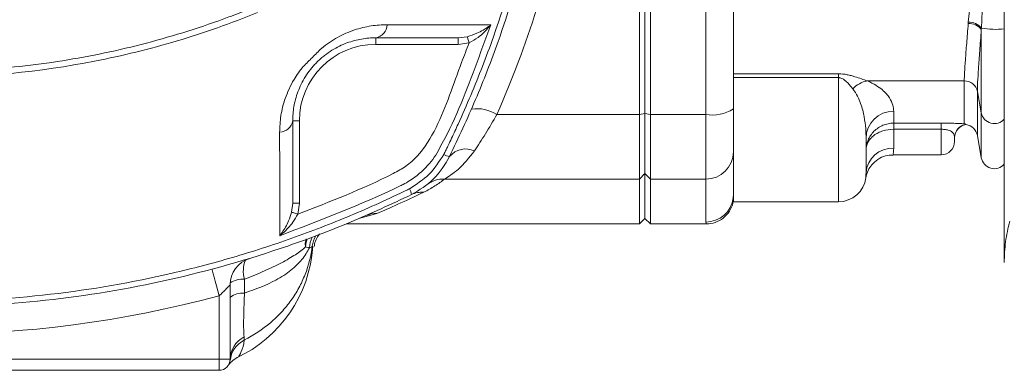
# Model space of a CAD drawing. Header units: millimetres. Extents: x 197 to 1079, y -127 to 860.
# Tile 3 of 28: x 372 to 461, y -98 to -66. Entities that reach past the tile are written whole.
import ezdxf

# ---------------------------------------------------------------- set-up
doc = ezdxf.new("R2010")
doc.units = ezdxf.units.MM

msp = doc.modelspace()

# ---------------------------------------------------------------- linework, layer by layer
at = {"color": 7, "linetype": 'Continuous', "lineweight": 15}
for p, q in [((460.843, -88.388), (460.843, 18.612)), ((427.843, -74.983), (427.843, 5.208)), ((428.343, -74.883), (428.343, 5.108)), ((428.843, 5.208), (428.843, -74.983)), ((433.843, -74.983), (433.843, -42.915)), ((436.343, -42.815), (436.343, -74.482)), ((457.59, -66.637), (457.82, -64.552)), ((458.882, -64.807), (458.767, -67.163)), ((457.58, -66.758), (457.59, -66.637)), ((458.767, -67.163), (458.762, -67.297)), ((458.762, -67.297), (458.762, -74.846)), ((404.002, -68.046), (404.002, -68.646)), ((411.457, -68.046), (412.283, -67.945)), ((411.457, -68.046), (411.457, -68.646)), ((412.447, -68.507), (411.457, -68.646)), ((411.457, -68.646), (404.002, -68.646)), ((436.343, -71.301), (445.843, -71.301)), ((445.843, -71.646), (436.343, -71.646)), ((445.843, -71.301), (445.843, -71.646)), ((457.224, -71.943), (448.447, -71.943)), ((457.224, -75.83), (457.224, -71.943)), ((458.406, -72.9), (458.762, -74.846)), ((436.343, -74.482), (436.343, -78.378)), ((450.843, -74.686), (450.843, -75.77)), ((396.502, -75.546), (397.102, -75.546)), ((397.102, -75.546), (397.102, -83.001)), ((414.961, -74.983), (427.843, -74.983)), ((428.343, -74.883), (427.843, -74.983)), ((427.843, -80.827), (427.843, -74.983)), ((428.343, -74.883), (428.843, -74.983)), ((428.343, -80.337), (428.343, -74.883)), ((433.843, -74.983), (428.843, -74.983)), ((428.843, -74.983), (428.843, -80.827)), ((433.843, -80.827), (433.843, -74.983)), ((450.843, -75.77), (455.143, -75.77)), ((450.843, -76.324), (450.843, -75.77)), ((450.843, -76.324), (450.843, -78.046)), ((455.143, -76.324), (450.843, -76.324)), ((455.143, -76.324), (455.143, -75.77)), ((457.384, -75.898), (457.384, -75.887)), ((448.343, -77.16), (448.343, -80.25)), ((456.343, -77.076), (456.343, -77.438)), ((458.406, -76.879), (458.762, -78.896)), ((436.343, -78.378), (436.343, -82.228)), ((450.799, -78.638), (455.143, -78.638)), ((410.236, -80.827), (427.843, -80.827)), ((428.343, -80.337), (427.843, -80.827)), ((427.843, -84.888), (427.843, -80.827)), ((428.343, -80.337), (428.843, -80.827)), ((428.343, -84.388), (428.343, -80.337)), ((433.843, -80.827), (428.843, -80.827)), ((428.843, -80.827), (428.843, -84.888)), ((433.843, -84.726), (433.843, -80.827)), ((436.343, -82.228), (436.324, -82.537)), ((436.343, -82.888), (436.343, -82.351)), ((396.401, -83.827), (396.502, -83.001)), ((396.502, -83.001), (397.102, -83.001)), ((397.102, -83.001), (396.963, -83.991)), ((436.343, -82.888), (445.843, -82.888)), ((427.843, -84.888), (428.343, -84.388)), ((428.343, -84.388), (428.843, -84.888)), ((401.34, -84.888), (427.843, -84.888)), ((428.843, -84.888), (433.87, -84.888)), ((398.317, -86.929), (398.292, -86.919)), ((392.136, -89.886), (392.136, -91.153)), ((390.843, -90.399), (390.843, -97.138)), ((389.843, -97.138), (389.843, -91.403)), ((336.843, -97.138), (389.843, -97.138)), ((389.843, -98.138), (389.843, -97.138)), ((390.843, -97.138), (389.843, -97.138)), ((389.843, -98.138), (336.843, -98.138))]:
    msp.add_line(p, q, dxfattribs=at)
at = {"color": 8, "linetype": 'Continuous', "lineweight": 15}
for p, q in [((445.843, -82.888), (445.843, -71.646)), ((458.406, -72.9), (458.406, -76.879)), ((458.762, -74.846), (458.762, -78.896)), ((455.143, -78.638), (455.143, -76.324)), ((404.108, -83.945), (402.477, -84.388)), ((433.87, -84.827), (433.843, -84.726)), ((398.292, -86.919), (398.264, -86.907))]:
    msp.add_line(p, q, dxfattribs=at)
at = {"color": 7, "linetype": 'Continuous', "lineweight": 15, "flags": 128}
for points in [[(412.283, -67.945), (412.292, -67.974), (412.305, -68.019), (412.322, -68.077), (412.342, -68.147), (412.366, -68.228), (412.391, -68.316), (412.419, -68.41), (412.447, -68.507)], [(396.401, -83.827), (396.43, -83.836), (396.474, -83.849), (396.532, -83.866), (396.603, -83.886), (396.684, -83.91), (396.772, -83.935), (396.866, -83.963), (396.963, -83.991)], [(389.843, -91.403), (389.717, -90.932), (389.596, -90.479), (389.484, -90.061), (389.386, -89.695), (389.306, -89.395), (389.246, -89.172), (389.209, -89.034), (389.197, -88.988)]]:
    msp.add_lwpolyline(points, dxfattribs=at)
at = {"color": 8, "linetype": 'Continuous', "lineweight": 15, "flags": 128}
msp.add_lwpolyline([(397.808, -86.261), (397.722, -86.546), (397.66, -86.976)], dxfattribs=at)
at = {"color": 7, "linetype": 'Continuous', "lineweight": 15}
for centre, radius, start, end in [((457.683, -68.096), 1.342, 36.52725, 94.41657), ((457.674, -68.029), 1.394, 38.39328, 93.46659), ((403.791, -66.803), 1.261, 279.61861, 357.41598), ((404.002, -75.546), 6.9, 90, 180), ((448.876, -74.253), 2.35, 100.49916, 137.42648), ((457.24, -73.131), 1.189, 11.22817, 90.76118), ((413.143, -77.883), 3.423, 57.92366, 98.02693), ((434.443, -71.49), 3.545, 260.2565, 302.41597), ((450.83, -77.173), 2.487, 89.69695, 179.69357), ((395.259, -75.336), 1.261, 272.58373, 350.38178), ((457.543, -77.076), 1.2, 97.63849, 179.99785), ((457.543, -77.088), 1.2, 97.64171, 180), ((457.224, -77.088), 1.2, 10, 82.35829), ((455.143, -77.438), 1.2, 270, 360), ((412.135, -79.965), 1.862, 64.47141, 140.8373), ((450.704, -80.408), 2.366, 86.62671, 176.17293), ((411.058, -76.906), 1.919, 241.86528, 258.96892), ((433.868, -78.352), 2.475, 269.41866, 359.40636), ((459.943, -78.688), 1.2, 190, 318.59038), ((410.11, -83.133), 2.31, 86.87433, 128.72615), ((445.843, -80.388), 2.5, 270, 352.78195), ((405.345, -82.611), 1.937, 11.17602, 28.11789), ((408.209, -84.217), 2.203, 86.51859, 115.94221), ((404.055, -86.314), 2.369, 88.7202, 113.40904), ((400.549, -87.17), 2.3, 148.60773, 173.4462), ((386.343, -86.138), 12, 294.87454, 356.21794), ((393.343, -90.399), 2.5, 107.01865, 180), ((363.343, 7.612), 102.5, 255.01675, 284.98325), ((391.955, -92.888), 1.744, 84.02604, 129.61021), ((393.149, -97.171), 2.305, 117.18741, 179.16136), ((393.258, -97.552), 2.44, 117.91612, 173.03471), ((389.843, -97.138), 1, 270, 0), ((392.694, -99.168), 2.5, 133.56524, 144.54104)]:
    msp.add_arc(centre, radius, start, end, dxfattribs=at)
at = {"color": 8, "linetype": 'Continuous', "lineweight": 15}
for centre, radius, start, end in [((460.001, -60.679), 6.6, 259.2201, 277.33117), ((459.947, -74.594), 1.212, 191.99894, 317.63181), ((433.844, -82.227), 2.499, 269.97898, 352.89038), ((400.369, -87.135), 2.357, 153.85712, 177.87671), ((394.678, -89.151), 2.646, 158.10338, 196.13115), ((391.993, -92.027), 2.146, 86.17991, 122.18322), ((392.694, -99.168), 2.499, 115.96768, 133.56126)]:
    msp.add_arc(centre, radius, start, end, dxfattribs=at)
at = {"color": 7, "linetype": 'Continuous', "lineweight": 15}
for points, knots in [([(410.691, 9.014), (411.546, 7.185), (413.258, 3.518), (415.663, -2.865), (417.847, -10.118), (419.585, -18.338), (420.633, -26.755), (420.962, -35.231), (420.576, -43.623), (419.497, -51.954), (417.702, -60.245), (415.462, -67.495), (413.088, -73.674), (411.491, -77.082), (410.691, -78.789)], [0, 0, 0, 0, 0.066645, 0.133536, 0.224987, 0.316439, 0.410547, 0.504656, 0.596106, 0.687556, 0.781663, 0.87577, 0.937786, 1, 1, 1, 1]), ([(410.248, -78.419), (410.275, -78.366), (410.3, -78.312), (410.352, -78.206), (410.429, -78.046), (410.609, -77.674), (410.964, -76.927), (411.659, -75.425), (412.227, -74.127), (413.325, -71.515), (414.008, -69.751), (415.906, -64.404), (416.958, -60.802), (418.646, -53.523), (419.283, -49.848), (419.925, -44.279), (420.087, -42.414), (420.25, -39.601), (420.29, -38.662), (420.345, -36.777), (420.359, -35.832), (420.359, -31.104), (420.14, -27.358), (419.285, -19.937), (418.648, -16.261), (417.382, -10.8), (416.907, -8.988), (415.853, -5.382), (415.273, -3.586), (414.007, -0.021), (413.324, 1.74), (412.226, 4.352), (411.848, 5.218), (411.067, 6.938), (410.663, 7.795), (410.248, 8.643)], [0, 0, 0, 0, 0.001953, 0.001953, 0.003906, 0.007812, 0.015625, 0.03125, 0.0625, 0.0625, 0.125, 0.125, 0.25, 0.25, 0.375, 0.375, 0.4375, 0.4375, 0.46875, 0.46875, 0.5, 0.5, 0.625, 0.625, 0.75, 0.75, 0.8125, 0.8125, 0.875, 0.875, 0.9375, 0.9375, 0.96875, 0.96875, 1, 1, 1, 1]), ([(423.343, -34.888), (423.343, -36.631), (423.298, -38.371), (423.116, -41.846), (422.98, -43.583), (422.436, -48.773), (421.897, -52.176), (420.485, -58.875), (419.611, -62.17), (417.534, -68.655), (416.331, -71.845), (414.961, -74.983)], [0, 0, 0, 0, 0.125, 0.125, 0.25, 0.25, 0.5, 0.5, 0.75, 0.75, 1, 1, 1, 1]), ([(333.67, -65.269), (334.879, -65.762), (336.1, -66.225), (338.561, -67.089), (339.804, -67.491), (343.554, -68.602), (346.074, -69.213), (351.15, -70.184), (353.707, -70.543), (357.571, -70.893), (358.863, -70.978), (361.458, -71.083), (362.763, -71.104), (366.674, -71.068), (369.262, -70.914), (374.402, -70.354), (376.954, -69.947), (380.754, -69.148), (382.016, -68.85), (384.531, -68.19), (385.785, -67.827), (388.273, -67.04), (389.507, -66.615), (391.342, -65.933), (391.951, -65.698), (392.708, -65.394), (392.86, -65.333), (393.086, -65.241), (393.162, -65.21), (393.303, -65.127), (393.369, -65.077), (393.488, -64.966), (393.541, -64.902), (393.633, -64.767), (393.67, -64.695), (393.762, -64.471), (393.822, -64.321), (393.883, -64.171)], [0, 0, 0, 0, 0.0625, 0.0625, 0.125, 0.125, 0.25, 0.25, 0.375, 0.375, 0.4375, 0.4375, 0.5, 0.5, 0.625, 0.625, 0.75, 0.75, 0.8125, 0.8125, 0.875, 0.875, 0.9375, 0.9375, 0.96875, 0.96875, 0.976562, 0.976562, 0.980469, 0.980469, 0.984375, 0.984375, 0.988281, 0.988281, 0.992187, 0.992187, 1, 1, 1, 1]), ([(393.308, -65.762), (390.928, -66.733), (388.502, -67.588), (383.575, -69.058), (381.091, -69.669), (373.59, -71.137), (368.52, -71.633), (358.236, -71.638), (353.167, -71.146), (345.671, -69.686), (343.191, -69.079), (338.267, -67.615), (335.838, -66.762), (333.456, -65.794)], [0, 0, 0, 0, 0.125, 0.125, 0.25, 0.25, 0.5, 0.5, 0.75, 0.75, 0.875, 0.875, 1, 1, 1, 1]), ([(457.224, -71.943), (457.224, -71.848), (457.226, -71.737), (457.235, -71.479), (457.242, -71.332), (457.268, -70.848), (457.294, -70.464), (457.342, -69.798), (457.36, -69.56), (457.398, -69.059), (457.419, -68.797), (457.483, -67.98), (457.53, -67.392), (457.58, -66.758)], [0, 0, 0, 0, 0.125, 0.125, 0.25, 0.25, 0.5, 0.5, 0.625, 0.625, 0.75, 0.75, 1, 1, 1, 1]), ([(399.094, -69.002), (399.566, -68.607), (400.057, -68.278), (400.807, -67.866), (401.06, -67.742), (401.57, -67.52), (401.826, -67.422), (402.588, -67.168), (403.089, -67.049), (404.08, -66.895), (404.571, -66.859), (405.051, -66.86)], [0, 0, 0, 0, 0.25, 0.25, 0.375, 0.375, 0.5, 0.5, 0.75, 0.75, 1, 1, 1, 1]), ([(405.051, -66.86), (406.761, -66.865), (408.398, -66.868), (411.522, -66.872), (413.01, -66.872), (414.415, -66.871)], [0, 0, 0, 0, 0.5, 0.5, 1, 1, 1, 1]), ([(414.415, -66.871), (413.94, -68.161), (412.552, -71.939), (411.093, -75.721), (409.777, -78.024), (409.777, -78.024)], [0, 0, 0, 0, 0.341523, 0.999995, 1, 1, 1, 1]), ([(412.283, -67.945), (412.581, -67.849), (413.311, -67.612), (413.977, -67.201), (414.347, -66.924), (414.413, -66.872), (414.415, -66.871)], [0, 0, 0, 0, 0.3595666, 0.8829606, 0.9964519, 1, 1, 1, 1]), ([(414.415, -66.871), (414.413, -66.873), (414.354, -66.947), (414.019, -67.349), (413.412, -67.957), (412.726, -68.348), (412.447, -68.507)], [0, 0, 0, 0, 0.003542, 0.117049, 0.640533, 1, 1, 1, 1]), ([(458.762, -67.297), (458.712, -67.983), (458.665, -68.619), (458.601, -69.502), (458.581, -69.785), (458.542, -70.325), (458.524, -70.583), (458.476, -71.302), (458.45, -71.716), (458.424, -72.239), (458.417, -72.398), (458.408, -72.677), (458.406, -72.798), (458.406, -72.9)], [0, 0, 0, 0, 0.25, 0.25, 0.375, 0.375, 0.5, 0.5, 0.75, 0.75, 0.875, 0.875, 1, 1, 1, 1]), ([(404.002, -68.046), (403.59, -68.046), (403.165, -68.08), (402.299, -68.229), (401.857, -68.343), (401.179, -68.593), (400.95, -68.69), (400.497, -68.911), (400.271, -69.035), (399.824, -69.312), (399.601, -69.466), (399.271, -69.725), (399.163, -69.814), (398.942, -70.008), (398.829, -70.114), (398.608, -70.333), (398.503, -70.444), (398.353, -70.613), (398.304, -70.669), (398.212, -70.779), (398.167, -70.834), (397.949, -71.109), (397.791, -71.333), (397.506, -71.788), (397.379, -72.017), (397.155, -72.474), (397.058, -72.702), (396.888, -73.159), (396.816, -73.386), (396.697, -73.833), (396.649, -74.053), (396.536, -74.707), (396.502, -75.131), (396.502, -75.546)], [0, 0, 0, 0, 0.125, 0.125, 0.25, 0.25, 0.3125, 0.3125, 0.375, 0.375, 0.4375, 0.4375, 0.46875, 0.46875, 0.5, 0.5, 0.53125, 0.53125, 0.546875, 0.546875, 0.5625, 0.5625, 0.625, 0.625, 0.6875, 0.6875, 0.75, 0.75, 0.8125, 0.8125, 0.875, 0.875, 1, 1, 1, 1]), ([(396.963, -83.991), (399.881, -82.873), (403.217, -81.595), (406.771, -79.695), (408.218, -78.391), (409.547, -76.181), (410.7, -73.251), (411.616, -70.666), (412.221, -69.093), (412.447, -68.507)], [0, 0, 0, 0, 0.400667, 0.458027, 0.51511, 0.648256, 0.783727, 0.919406, 1, 1, 1, 1]), ([(411.457, -68.046), (410.309, -68.046), (409.112, -68.046), (406.626, -68.046), (405.337, -68.046), (404.002, -68.046)], [0, 0, 0, 0, 0.5, 0.5, 1, 1, 1, 1]), ([(397.457, -70.638), (397.596, -70.509), (397.729, -70.371), (397.999, -70.096), (398.136, -69.959), (398.412, -69.683), (398.551, -69.544), (398.827, -69.273), (398.964, -69.139), (399.094, -69.002)], [0, 0, 0, 0, 0.25, 0.25, 0.5, 0.5, 0.75, 0.75, 1, 1, 1, 1]), ([(395.316, -76.595), (395.337, -76.097), (395.378, -75.102), (395.789, -73.481), (396.461, -71.981), (397.155, -71), (397.457, -70.638), (397.457, -70.638)], [0, 0, 0, 0, 0.257235, 0.51415, 0.795826, 0.999992, 1, 1, 1, 1]), ([(445.843, -71.301), (446.122, -71.301), (446.394, -71.334), (446.765, -71.408), (446.885, -71.437), (447.113, -71.498), (447.222, -71.53), (447.536, -71.627), (447.731, -71.694), (448.103, -71.823), (448.279, -71.886), (448.447, -71.943)], [0, 0, 0, 0, 0.25, 0.25, 0.375, 0.375, 0.5, 0.5, 0.75, 0.75, 1, 1, 1, 1]), ([(447.145, -72.663), (447.08, -72.583), (446.866, -72.323), (446.566, -71.969), (446.162, -71.71), (445.962, -71.652), (445.879, -71.648), (445.843, -71.646)], [0, 0, 0, 0, 0.2270175, 0.7401117, 0.903093, 0.9585487, 1, 1, 1, 1]), ([(448.447, -71.943), (448.763, -72.072), (449.015, -72.205), (449.45, -72.471), (449.631, -72.604), (450.099, -72.998), (450.307, -73.247), (450.611, -73.714), (450.705, -73.932), (450.821, -74.334), (450.843, -74.519), (450.843, -74.686)], [0, 0, 0, 0, 0.125, 0.125, 0.25, 0.25, 0.5, 0.5, 0.75, 0.75, 1, 1, 1, 1]), ([(448.343, -77.16), (448.343, -76.878), (448.334, -76.571), (448.281, -75.91), (448.238, -75.555), (448.096, -74.799), (447.998, -74.398), (447.77, -73.764), (447.68, -73.548), (447.457, -73.109), (447.325, -72.886), (447.145, -72.663)], [0, 0, 0, 0, 0.25, 0.25, 0.5, 0.5, 0.75, 0.75, 0.875, 0.875, 1, 1, 1, 1]), ([(396.502, -75.546), (396.502, -77.563), (396.502, -80.165), (396.502, -82.481), (396.502, -83.001)], [0, 0, 0, 0, 0.775315, 1, 1, 1, 1]), ([(414.961, -74.983), (414.614, -75.587), (414.263, -76.175), (413.585, -77.279), (413.254, -77.799), (412.937, -78.285)], [0, 0, 0, 0, 0.5, 0.5, 1, 1, 1, 1]), ([(450.843, -75.77), (450.508, -75.77), (450.175, -75.837), (449.719, -76.027), (449.572, -76.106), (449.301, -76.288), (449.175, -76.392), (448.945, -76.623), (448.842, -76.749), (448.665, -77.015), (448.59, -77.156), (448.405, -77.602), (448.343, -77.916), (448.343, -78.236)], [0, 0, 0, 0, 0.25, 0.25, 0.375, 0.375, 0.5, 0.5, 0.625, 0.625, 0.75, 0.75, 1, 1, 1, 1]), ([(450.843, -76.324), (450.509, -76.324), (450.177, -76.373), (449.721, -76.513), (449.574, -76.571), (449.302, -76.708), (449.176, -76.786), (448.945, -76.962), (448.842, -77.058), (448.665, -77.264), (448.59, -77.374), (448.405, -77.726), (448.343, -77.977), (448.343, -78.236)], [0, 0, 0, 0, 0.25, 0.25, 0.375, 0.375, 0.5, 0.5, 0.625, 0.625, 0.75, 0.75, 1, 1, 1, 1]), ([(457.224, -75.83), (457.137, -75.823), (457.028, -75.816), (456.758, -75.802), (456.601, -75.795), (456.236, -75.783), (456.036, -75.778), (455.6, -75.771), (455.375, -75.77), (455.143, -75.77)], [0, 0, 0, 0, 0.25, 0.25, 0.5, 0.5, 0.75, 0.75, 1, 1, 1, 1]), ([(455.143, -76.324), (455.212, -76.324), (455.28, -76.326), (455.411, -76.336), (455.476, -76.343), (455.657, -76.37), (455.762, -76.396), (455.936, -76.456), (456.007, -76.49), (456.122, -76.563), (456.165, -76.601), (456.269, -76.718), (456.302, -76.799), (456.339, -76.948), (456.343, -77.018), (456.343, -77.076)], [0, 0, 0, 0, 0.0625, 0.0625, 0.125, 0.125, 0.25, 0.25, 0.375, 0.375, 0.5, 0.5, 0.75, 0.75, 1, 1, 1, 1]), ([(457.384, -75.887), (457.384, -75.882), (457.377, -75.875), (457.343, -75.859), (457.327, -75.853), (457.284, -75.841), (457.257, -75.835), (457.224, -75.83)], [0, 0, 0, 0, 0.5, 0.5, 0.75, 0.75, 1, 1, 1, 1]), ([(395.327, -85.959), (395.327, -84.858), (395.328, -81.987), (395.32, -78.652), (395.316, -76.595)], [0, 0, 0, 0, 0.383149, 1, 1, 1, 1]), ([(409.777, -78.024), (409.777, -78.024), (409.507, -78.603), (408.716, -79.711), (407.503, -80.739), (406.696, -81.221), (406.48, -81.321), (406.48, -81.321)], [0, 0, 0, 0, 0.000013, 0.405324, 0.848675, 0.999987, 1, 1, 1, 1]), ([(412.937, -78.285), (412.458, -78.885), (411.752, -79.767), (410.762, -80.495), (410.413, -80.715), (410.236, -80.827)], [0, 0, 0, 0, 0.511045, 0.751889, 1, 1, 1, 1]), ([(407.053, -81.698), (407.677, -81.303), (408.942, -80.502), (409.746, -79.239), (410.153, -78.598)], [0, 0, 0, 0, 0.493126, 1, 1, 1, 1]), ([(410.691, -78.789), (410.254, -79.516), (409.391, -80.952), (407.954, -81.811), (407.245, -82.235)], [0, 0, 0, 0, 0.506375, 1, 1, 1, 1]), ([(410.153, -78.598), (410.185, -78.539), (410.217, -78.479), (410.248, -78.419), (410.248, -78.419), (410.248, -78.419), (410.248, -78.419)], [0, 0, 0, 0, 0.0002029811, 0.0002029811, 0.0002029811, 0.0002030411, 0.0002030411, 0.0002030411, 0.0002030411]), ([(448.326, -80.702), (448.327, -80.697), (448.336, -80.64), (448.398, -80.362), (448.572, -79.923), (448.976, -79.366), (449.551, -78.924), (450.207, -78.655), (450.634, -78.666), (450.802, -78.671)], [0, 0, 0, 0, 0.005071, 0.0516581, 0.2404006, 0.4091008, 0.635548, 0.8564889, 1, 1, 1, 1]), ([(410.236, -80.827), (409.962, -81.045), (409.672, -81.253), (409.047, -81.65), (408.713, -81.839), (408.343, -82.017)], [0, 0, 0, 0, 0.5, 0.5, 1, 1, 1, 1]), ([(319.812, -81.792), (319.865, -81.82), (319.919, -81.844), (320.025, -81.896), (320.184, -81.973), (320.557, -82.153), (321.304, -82.509), (322.805, -83.203), (324.104, -83.771), (326.716, -84.869), (328.48, -85.552), (333.827, -87.451), (337.429, -88.502), (344.707, -90.191), (348.383, -90.828), (353.952, -91.47), (355.817, -91.631), (358.629, -91.794), (359.569, -91.835), (361.454, -91.889), (362.399, -91.903), (367.127, -91.903), (370.873, -91.684), (378.294, -90.829), (381.97, -90.193), (387.431, -88.926), (389.243, -88.452), (392.848, -87.398), (394.645, -86.817), (398.21, -85.551), (399.971, -84.869), (402.583, -83.771), (403.449, -83.392), (405.169, -82.611), (406.026, -82.207), (406.874, -81.792)], [0, 0, 0, 0, 0.001953, 0.001953, 0.003906, 0.007813, 0.015625, 0.03125, 0.0625, 0.0625, 0.125, 0.125, 0.25, 0.25, 0.375, 0.375, 0.4375, 0.4375, 0.46875, 0.46875, 0.5, 0.5, 0.625, 0.625, 0.75, 0.75, 0.8125, 0.8125, 0.875, 0.875, 0.9375, 0.9375, 0.96875, 0.96875, 1, 1, 1, 1]), ([(406.48, -81.321), (406.48, -81.321), (406.369, -81.377), (402.74, -83.124), (398.975, -84.563), (395.327, -85.959)], [0, 0, 0, 0, 0.000005, 0.030885, 1, 1, 1, 1]), ([(406.874, -81.792), (406.874, -81.792), (406.933, -81.759), (406.993, -81.728), (407.053, -81.698)], [0, 0, 0, 0, 0.000297, 1, 1, 1, 1]), ([(407.245, -82.235), (405.412, -83.091), (401.746, -84.803), (394.453, -87.553), (385.277, -90.161), (374.166, -92.001), (362.919, -92.603), (351.678, -91.906), (340.583, -89.972), (331.565, -87.327), (324.554, -84.63), (321.146, -83.034), (319.441, -82.235)], [0, 0, 0, 0, 0.066774, 0.133567, 0.257132, 0.381092, 0.504657, 0.62822, 0.752177, 0.875741, 0.937879, 1, 1, 1, 1]), ([(433.865, -84.878), (433.892, -84.881), (434.157, -84.913), (434.729, -84.777), (435.459, -84.398), (436.014, -83.773), (436.298, -83.195), (436.329, -82.865), (436.337, -82.789)], [0, 0, 0, 0, 0.0253358, 0.2434693, 0.4757581, 0.7127461, 0.9332702, 1, 1, 1, 1]), ([(395.327, -85.959), (395.328, -85.957), (395.4, -85.866), (395.689, -85.471), (396.093, -84.794), (396.314, -84.098), (396.401, -83.827)], [0, 0, 0, 0, 0.003547, 0.162049, 0.673326, 1, 1, 1, 1]), ([(396.963, -83.991), (396.82, -84.245), (396.452, -84.898), (395.852, -85.519), (395.432, -85.875), (395.329, -85.957), (395.327, -85.959)], [0, 0, 0, 0, 0.3265702, 0.8379343, 0.9964628, 1, 1, 1, 1]), ([(461.346, -84.638), (461.167, -85.255), (461.045, -85.877), (460.882, -87.131), (460.843, -87.76), (460.843, -88.388)], [0, 0, 0, 0, 0.5, 0.5, 1, 1, 1, 1]), ([(398.454, -86.933), (398.456, -86.896), (398.464, -86.747), (398.561, -86.312), (398.802, -85.962), (398.915, -85.798)], [0, 0, 0, 0, 0.1475715, 0.5986478, 1, 1, 1, 1]), ([(392.116, -95.396), (392.982, -94.96), (393.768, -94.437), (394.835, -93.531), (395.173, -93.206), (395.793, -92.532), (396.079, -92.18), (396.601, -91.451), (396.838, -91.073), (397.265, -90.29), (397.454, -89.883), (397.939, -88.644), (398.156, -87.783), (398.264, -86.907)], [0, 0, 0, 0, 0.25, 0.25, 0.375, 0.375, 0.5, 0.5, 0.625, 0.625, 0.75, 0.75, 1, 1, 1, 1]), ([(397.66, -86.976), (397.413, -87.201), (397.106, -87.433), (396.562, -87.79), (396.367, -87.91), (395.947, -88.154), (395.722, -88.278), (395.012, -88.651), (394.495, -88.899), (393.657, -89.27), (393.367, -89.393), (392.766, -89.64), (392.454, -89.764), (392.136, -89.886)], [0, 0, 0, 0, 0.25, 0.25, 0.375, 0.375, 0.5, 0.5, 0.75, 0.75, 0.875, 0.875, 1, 1, 1, 1]), ([(398.013, -87.048), (397.813, -87.403), (397.42, -88.104), (396.373, -89.093), (394.764, -90.201), (393.14, -90.79), (392.136, -91.153)], [0, 0, 0, 0, 0.217558, 0.42911, 0.647083, 1, 1, 1, 1]), ([(390.843, -90.399), (390.84, -90.403), (390.831, -90.413), (390.767, -90.48), (390.655, -90.598), (390.485, -90.775), (390.186, -91.077), (389.959, -91.293), (389.843, -91.403)], [0, 0, 0, 0, 0.095785, 0.267073, 0.286217, 0.506306, 0.74915, 1, 1, 1, 1]), ([(392.136, -91.153), (392.113, -91.733), (392.067, -92.887), (392.054, -94.329), (392.081, -94.857), (392.095, -95.121)], [0, 0, 0, 0, 0.334907, 0.667024, 1, 1, 1, 1]), ([(392.116, -95.396), (392.073, -95.814), (391.964, -96.175), (391.736, -96.712), (391.622, -96.885), (391.599, -96.921)], [0, 0, 0, 0, 0.5, 0.5, 1, 1, 1, 1]), ([(390.975, -97.361), (391.038, -97.301), (391.165, -97.181), (391.341, -97.064), (391.447, -97.001), (391.488, -96.979), (391.51, -96.968), (391.51, -96.968), (391.51, -96.967)], [0, 0, 0, 0, 0.2980601, 0.5956231, 0.7124387, 0.7986847, 0.8921565, 1, 1, 1, 1])]:
    msp.add_open_spline(points, degree=3, knots=knots, dxfattribs=at)
at = {"color": 8, "linetype": 'Continuous', "lineweight": 15}
for points, knots in [([(450.843, -78.046), (450.822, -78.289), (450.791, -78.64), (450.797, -78.585), (450.799, -78.568)], [0, 0, 0, 0, 0.691558, 1, 1, 1, 1]), ([(448.321, -80.702), (448.32, -80.717), (448.317, -80.766), (448.333, -80.46), (448.343, -80.25)], [0, 0, 0, 0, 0.3139197, 1, 1, 1, 1]), ([(397.66, -86.976), (397.643, -86.817), (397.615, -86.562), (397.694, -86.336), (397.724, -86.251)], [0, 0, 0, 0, 0.621524, 1, 1, 1, 1]), ([(391.599, -96.921), (391.598, -96.922), (391.593, -96.927), (391.525, -96.96), (391.47, -96.987)], [0, 0, 0, 0, 0.176929, 1, 1, 1, 1])]:
    msp.add_open_spline(points, degree=3, knots=knots, dxfattribs=at)
at = {"color": 7, "linetype": 'Continuous', "lineweight": 15}
for points in [[(408.343, -82.017), (406.678, -82.821), (405.222, -83.468), (404.108, -83.945)], [(398.013, -87.048), (397.965, -87.036), (397.857, -87.013), (397.729, -86.989), (397.66, -86.976)], [(398.264, -86.907), (398.248, -86.958), (398.164, -87.004), (398.013, -87.048)], [(392.095, -95.121), (392.106, -95.243), (392.109, -95.337), (392.116, -95.396)]]:
    msp.add_open_spline(points, degree=3, dxfattribs=at)

doc.saveas('drawing.dxf')
